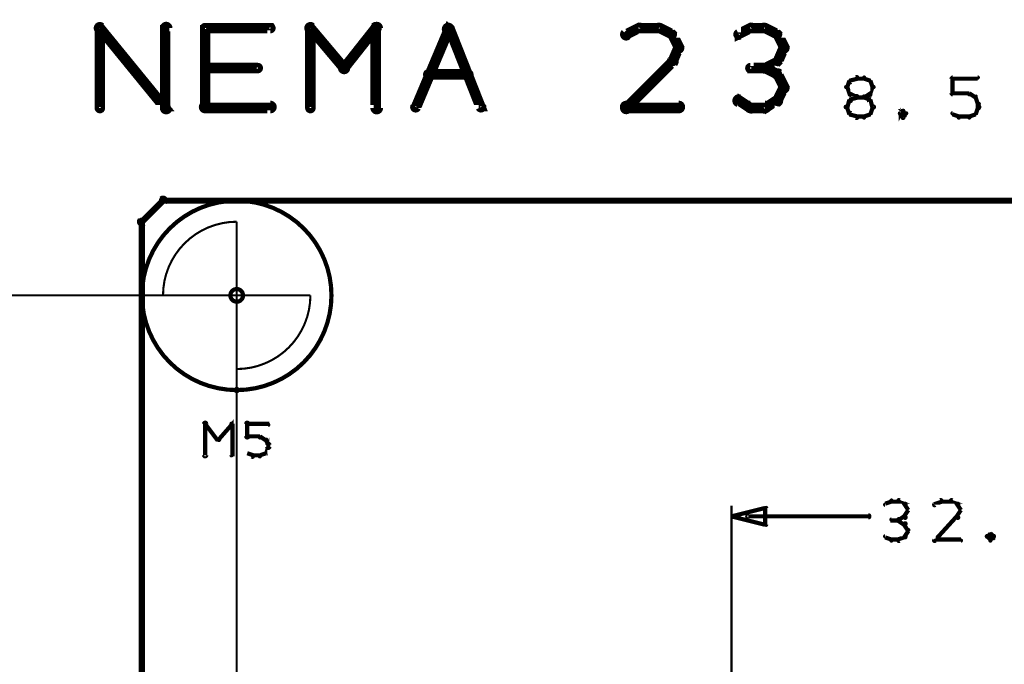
# Model space of a CAD drawing. Extents: x 98 to 599, y 121 to 517.
# Tile 30 of 77: x 183 to 229, y 443 to 474. Entities that reach past the tile are written whole.
import ezdxf

# ---------------------------------------------------------------- set-up
doc = ezdxf.new("R2010")
doc.units = 0
doc.layers.get('0').update_dxf_attribs({"linetype": 'CONTINUOUS'})
for name, color, linetype in [('COPPER', 3, 'CONTINUOUS'), ('DIMENSIONS', 2, 'CONTINUOUS'), ('DRAWING', 4, 'CONTINUOUS'), ('OUTLINES', 1, 'CONTINUOUS')]:
    doc.layers.add(name, color=color, linetype=linetype)

# ---------------------------------------------------------------- blocks, each defined once
blk = doc.blocks.new('VIA')
at = {"const_width": 0.2}
blk.add_lwpolyline([(-0.3, 0, 1), (0.3, 0, 1)], format="xyb", close=True, dxfattribs=at)

msp = doc.modelspace()

# ---------------------------------------------------------------- linework, layer by layer
at = {"layer": 'DIMENSIONS', "color": 94}
for points in [[(222.5, 470.8, 0.1, 0.1, 1), (222.4, 470.9, 0, 0, 0), (222.5, 470.8, 0, 0, 0), (222.5, 470.8, 0.2, 0.2, 0), (222.1, 470.7, 0.2, 0.2, 0), (222.1, 470.7, 0, 0, 0), (222.1, 470.7, 0.1, 0.1, 0), (222.1, 470.7, 0.1, 0.1, 1), (222.2, 470.6, 0, 0, 0)], [(222.8, 470.8, 0.1, 0.1, 1), (222.8, 470.9, 0, 0, 0), (222.8, 470.8, 0, 0, 0), (222.8, 470.8, 0.2, 0.2, 0), (222.5, 470.8, 0.2, 0.2, 0), (222.5, 470.8, 0, 0, 0), (222.5, 470.8, 0.1, 0.1, 0), (222.5, 470.9, 0.1, 0.1, 1), (222.5, 470.8, 0, 0, 0)], [(223.1, 470.6, 0.1, 0.1, 1), (223.1, 470.7, 0, 0, 0), (223.1, 470.7, 0, 0, 0), (223.1, 470.7, 0.2, 0.2, 0), (222.8, 470.8, 0.2, 0.2, 0), (222.8, 470.8, 0, 0, 0), (222.8, 470.8, 0.1, 0.1, 0), (222.8, 470.9, 0.1, 0.1, 1), (222.8, 470.8, 0, 0, 0)], [(227, 470.9, 0.1, 0.1, 1), (227, 470.8, 0, 0, 0), (227, 470.8, 0, 0, 0), (227, 470.8, 0.2, 0.2, 0), (228.2, 470.8, 0.2, 0.2, 0), (228.2, 470.8, 0, 0, 0), (228.2, 470.8, 0.1, 0.1, 0), (228.2, 470.8, 0.1, 0.1, 1), (228.2, 470.9, 0, 0, 0)], [(222.2, 470.7, 0.1, 0.1, 1), (222.1, 470.7, 0, 0, 0), (222.1, 470.7, 0, 0, 0), (222.1, 470.7, 0.2, 0.2, 0), (222, 470.4, 0.2, 0.2, 0), (222, 470.4, 0, 0, 0), (222, 470.4, 0.1, 0.1, 0), (221.9, 470.4, 0.1, 0.1, 1), (222, 470.4, 0, 0, 0)], [(222, 470.4, 0.1, 0.1, 1), (221.9, 470.4, 0, 0, 0), (222, 470.4, 0, 0, 0), (222, 470.4, 0.2, 0.2, 0), (222.1, 470.1, 0.2, 0.2, 0), (222.1, 470.1, 0, 0, 0), (222.1, 470.1, 0.1, 0.1, 0), (222.1, 470, 0.1, 0.1, 1), (222.2, 470.1, 0, 0, 0)], [(223, 470.1, 0.1, 0.1, 1), (223.1, 470, 0, 0, 0), (223.1, 470.1, 0, 0, 0), (223.1, 470.1, 0.2, 0.2, 0), (223.2, 470.4, 0.2, 0.2, 0), (223.2, 470.4, 0, 0, 0), (223.2, 470.4, 0.1, 0.1, 0), (223.3, 470.4, 0.1, 0.1, 1), (223.2, 470.4, 0, 0, 0)], [(223.2, 470.4, 0.1, 0.1, 1), (223.3, 470.4, 0, 0, 0), (223.2, 470.4, 0, 0, 0), (223.2, 470.4, 0.2, 0.2, 0), (223.1, 470.7, 0.2, 0.2, 0), (223.1, 470.7, 0, 0, 0), (223.1, 470.7, 0.1, 0.1, 0), (223.1, 470.7, 0.1, 0.1, 1), (223, 470.7, 0, 0, 0)], [(226.9, 470.1, 0.1, 0.1, 1), (227, 470.1, 0, 0, 0), (227, 470.1, 0, 0, 0), (227, 470.1, 0.2, 0.2, 0), (227, 470.8, 0.2, 0.2, 0), (227, 470.8, 0, 0, 0), (227, 470.8, 0.1, 0.1, 0), (227, 470.8, 0.1, 0.1, 1), (226.9, 470.8, 0, 0, 0)], [(222.2, 470.1, 0.1, 0.1, 1), (222.1, 470, 0, 0, 0), (222.1, 470.1, 0, 0, 0), (222.1, 470.1, 0.2, 0.2, 0), (222.5, 469.9, 0.2, 0.2, 0), (222.5, 469.9, 0, 0, 0), (222.5, 469.9, 0.1, 0.1, 0), (222.4, 469.9, 0.1, 0.1, 1), (222.5, 470, 0, 0, 0)], [(222.5, 469.9, 0.1, 0.1, 1), (222.4, 470, 0, 0, 0), (222.5, 469.9, 0, 0, 0), (222.5, 469.9, 0.2, 0.2, 0), (222.1, 469.8, 0.2, 0.2, 0), (222.1, 469.8, 0, 0, 0), (222.1, 469.8, 0.1, 0.1, 0), (222.1, 469.8, 0.1, 0.1, 1), (222.2, 469.7, 0, 0, 0)], [(222.5, 470, 0.1, 0.1, 1), (222.5, 469.9, 0, 0, 0), (222.5, 469.9, 0, 0, 0), (222.5, 469.9, 0.2, 0.2, 0), (222.8, 469.9, 0.2, 0.2, 0), (222.8, 469.9, 0, 0, 0), (222.8, 469.9, 0.1, 0.1, 0), (222.8, 469.9, 0.1, 0.1, 1), (222.8, 470, 0, 0, 0)], [(222.8, 470, 0.1, 0.1, 1), (222.8, 469.9, 0, 0, 0), (222.8, 469.9, 0, 0, 0), (222.8, 469.9, 0.2, 0.2, 0), (223.1, 470.1, 0.2, 0.2, 0), (223.1, 470.1, 0, 0, 0), (223.1, 470.1, 0.1, 0.1, 0), (223.1, 470, 0.1, 0.1, 1), (223.1, 470.1, 0, 0, 0)], [(223.1, 469.7, 0.1, 0.1, 1), (223.1, 469.8, 0, 0, 0), (223.1, 469.8, 0, 0, 0), (223.1, 469.8, 0.2, 0.2, 0), (222.8, 469.9, 0.2, 0.2, 0), (222.8, 469.9, 0, 0, 0), (222.8, 469.9, 0.1, 0.1, 0), (222.8, 470, 0.1, 0.1, 1), (222.8, 469.9, 0, 0, 0)], [(227.8, 470, 0.1, 0.1, 1), (227.8, 470.1, 0, 0, 0), (227.8, 470.1, 0, 0, 0), (227.8, 470.1, 0.2, 0.2, 0), (227, 470.1, 0.2, 0.2, 0), (227, 470.1, 0, 0, 0), (227, 470.1, 0.1, 0.1, 0), (227, 470.1, 0.1, 0.1, 1), (227, 470, 0, 0, 0)], [(228.1, 469.9, 0.1, 0.1, 1), (228.1, 470, 0, 0, 0), (228.1, 469.9, 0, 0, 0), (228.1, 469.9, 0.2, 0.2, 0), (227.8, 470.1, 0.2, 0.2, 0), (227.8, 470.1, 0, 0, 0), (227.8, 470.1, 0.1, 0.1, 0), (227.8, 470.1, 0.1, 0.1, 1), (227.8, 470, 0, 0, 0)], [(228.2, 469.6, 0.1, 0.1, 1), (228.3, 469.6, 0, 0, 0), (228.2, 469.6, 0, 0, 0), (228.2, 469.6, 0.2, 0.2, 0), (228.1, 469.9, 0.2, 0.2, 0), (228.1, 469.9, 0, 0, 0), (228.1, 469.9, 0.1, 0.1, 0), (228.1, 469.9, 0.1, 0.1, 1), (228, 469.9, 0, 0, 0)], [(222.2, 469.7, 0.1, 0.1, 1), (222.1, 469.8, 0, 0, 0), (222.1, 469.8, 0, 0, 0), (222.1, 469.8, 0.2, 0.2, 0), (222, 469.4, 0.2, 0.2, 0), (222, 469.4, 0, 0, 0), (222, 469.4, 0.1, 0.1, 0), (221.9, 469.5, 0.1, 0.1, 1), (222, 469.4, 0, 0, 0)], [(222, 469.5, 0.1, 0.1, 1), (221.9, 469.4, 0, 0, 0), (222, 469.4, 0, 0, 0), (222, 469.4, 0.2, 0.2, 0), (222.1, 469.1, 0.2, 0.2, 0), (222.1, 469.1, 0, 0, 0), (222.1, 469.1, 0.1, 0.1, 0), (222.1, 469.1, 0.1, 0.1, 1), (222.2, 469.1, 0, 0, 0)], [(223.2, 469.4, 0.1, 0.1, 1), (223.3, 469.5, 0, 0, 0), (223.2, 469.4, 0, 0, 0), (223.2, 469.4, 0.2, 0.2, 0), (223.1, 469.8, 0.2, 0.2, 0), (223.1, 469.8, 0, 0, 0), (223.1, 469.8, 0.1, 0.1, 0), (223.1, 469.8, 0.1, 0.1, 1), (223, 469.7, 0, 0, 0)], [(223, 469.1, 0.1, 0.1, 1), (223.1, 469.1, 0, 0, 0), (223.1, 469.1, 0, 0, 0), (223.1, 469.1, 0.2, 0.2, 0), (223.2, 469.4, 0.2, 0.2, 0), (223.2, 469.4, 0, 0, 0), (223.2, 469.4, 0.1, 0.1, 0), (223.3, 469.4, 0.1, 0.1, 1), (223.2, 469.5, 0, 0, 0)], [(228, 469.1, 0.1, 0.1, 1), (228.1, 469.1, 0, 0, 0), (228.1, 469.1, 0, 0, 0), (228.1, 469.1, 0.2, 0.2, 0), (228.2, 469.4, 0.2, 0.2, 0), (228.2, 469.4, 0, 0, 0), (228.2, 469.4, 0.1, 0.1, 0), (228.3, 469.4, 0.1, 0.1, 1), (228.2, 469.5, 0, 0, 0)], [(228.2, 469.4, 0.1, 0.1, 1), (228.3, 469.4, 0, 0, 0), (228.2, 469.4, 0, 0, 0), (228.2, 469.4, 0.2, 0.2, 0), (228.2, 469.6, 0.2, 0.2, 0), (228.2, 469.6, 0, 0, 0), (228.2, 469.6, 0.1, 0.1, 0), (228.3, 469.6, 0.1, 0.1, 1), (228.2, 469.6, 0, 0, 0)], [(222.2, 469.2, 0.1, 0.1, 1), (222.1, 469.1, 0, 0, 0), (222.1, 469.1, 0, 0, 0), (222.1, 469.1, 0.2, 0.2, 0), (222.5, 469, 0.2, 0.2, 0), (222.5, 469, 0, 0, 0), (222.5, 469, 0.1, 0.1, 0), (222.4, 468.9, 0.1, 0.1, 1), (222.5, 469, 0, 0, 0)], [(222.5, 469, 0.1, 0.1, 1), (222.5, 468.9, 0, 0, 0), (222.5, 469, 0, 0, 0), (222.5, 469, 0.2, 0.2, 0), (222.8, 469, 0.2, 0.2, 0), (222.8, 469, 0, 0, 0), (222.8, 469, 0.1, 0.1, 0), (222.8, 468.9, 0.1, 0.1, 1), (222.8, 469, 0, 0, 0)], [(222.8, 469, 0.1, 0.1, 1), (222.8, 468.9, 0, 0, 0), (222.8, 469, 0, 0, 0), (222.8, 469, 0.2, 0.2, 0), (223.1, 469.1, 0.2, 0.2, 0), (223.1, 469.1, 0, 0, 0), (223.1, 469.1, 0.1, 0.1, 0), (223.1, 469.1, 0.1, 0.1, 1), (223.1, 469.2, 0, 0, 0)], [(224.7, 469.2, 0.1, 0.1, 1), (224.6, 469.3, 0, 0, 0), (224.6, 469.3, 0, 0, 0), (224.6, 469.3, 0.2, 0.2, 0), (224.5, 469.1, 0.2, 0.2, 0), (224.5, 469.1, 0, 0, 0), (224.5, 469.1, 0.1, 0.1, 0), (224.5, 469.2, 0.1, 0.1, 1), (224.5, 469.1, 0, 0, 0)], [(224.5, 469.2, 0.1, 0.1, 1), (224.5, 469.1, 0, 0, 0), (224.5, 469.1, 0, 0, 0), (224.5, 469.1, 0.2, 0.2, 0), (224.6, 469, 0.2, 0.2, 0), (224.6, 469, 0, 0, 0), (224.6, 469, 0.1, 0.1, 0), (224.6, 468.9, 0.1, 0.1, 1), (224.7, 469, 0, 0, 0)], [(224.8, 469.1, 0.1, 0.1, 1), (224.8, 469.2, 0, 0, 0), (224.8, 469.1, 0, 0, 0), (224.8, 469.1, 0.2, 0.2, 0), (224.6, 469.3, 0.2, 0.2, 0), (224.6, 469.3, 0, 0, 0), (224.6, 469.3, 0.1, 0.1, 0), (224.7, 469.3, 0.1, 0.1, 1), (224.6, 469.2, 0, 0, 0)], [(224.6, 469, 0.1, 0.1, 1), (224.7, 468.9, 0, 0, 0), (224.6, 469, 0, 0, 0), (224.6, 469, 0.2, 0.2, 0), (224.8, 469.1, 0.2, 0.2, 0), (224.8, 469.1, 0, 0, 0), (224.8, 469.1, 0.1, 0.1, 0), (224.8, 469.1, 0.1, 0.1, 1), (224.8, 469.2, 0, 0, 0)], [(227, 469.2, 0.1, 0.1, 1), (227, 469.1, 0, 0, 0), (227, 469.1, 0, 0, 0), (227, 469.1, 0.2, 0.2, 0), (227.3, 469, 0.2, 0.2, 0), (227.3, 469, 0, 0, 0), (227.3, 469, 0.1, 0.1, 0), (227.3, 468.9, 0.1, 0.1, 1), (227.3, 469, 0, 0, 0)], [(227.3, 469, 0.1, 0.1, 1), (227.3, 468.9, 0, 0, 0), (227.3, 469, 0, 0, 0), (227.3, 469, 0.2, 0.2, 0), (227.8, 469, 0.2, 0.2, 0), (227.8, 469, 0, 0, 0), (227.8, 469, 0.1, 0.1, 0), (227.8, 468.9, 0.1, 0.1, 1), (227.8, 469, 0, 0, 0)], [(227.8, 469, 0.1, 0.1, 1), (227.8, 468.9, 0, 0, 0), (227.8, 469, 0, 0, 0), (227.8, 469, 0.2, 0.2, 0), (228.1, 469.1, 0.2, 0.2, 0), (228.1, 469.1, 0, 0, 0), (228.1, 469.1, 0.1, 0.1, 0), (228.1, 469.1, 0.1, 0.1, 1), (228.1, 469.2, 0, 0, 0)], [(193, 460.5, 0.1, 0.1, 1), (193, 460.5, 0, 0, 0), (193, 460.5, 0, 0, 0), (193, 460.5, 0.1, 0.1, 0), (173, 460.5, 0.1, 0.1, 0), (173, 460.5, 0, 0, 0), (173, 460.5, 0.1, 0.1, 0), (173, 460.5, 0.1, 0.1, 1), (173, 460.5, 0, 0, 0)], [(193, 459.6, 0.1, 0.1, 1), (193, 459.6, 0, 0, 0), (193, 459.6, 0, 0, 0), (193, 459.6, 0.1, 0.1, 0), (193, 402.5, 0.1, 0.1, 0), (193, 402.5, 0, 0, 0), (193, 402.5, 0.1, 0.1, 0), (193, 402.5, 0.1, 0.1, 1), (193, 402.5, 0, 0, 0)], [(224.1, 450.7, 0.1, 0.1, 1), (224.1, 450.8, 0, 0, 0), (224.1, 450.7, 0, 0, 0), (224.1, 450.7, 0.2, 0.2, 0), (223.8, 450.6, 0.2, 0.2, 0), (223.8, 450.6, 0, 0, 0), (223.8, 450.6, 0.1, 0.1, 0), (223.8, 450.6, 0.1, 0.1, 1), (223.8, 450.5, 0, 0, 0)], [(224.4, 450.7, 0.1, 0.1, 1), (224.4, 450.8, 0, 0, 0), (224.4, 450.7, 0, 0, 0), (224.4, 450.7, 0.2, 0.2, 0), (224.1, 450.7, 0.2, 0.2, 0), (224.1, 450.7, 0, 0, 0), (224.1, 450.7, 0.1, 0.1, 0), (224.1, 450.8, 0.1, 0.1, 1), (224.1, 450.7, 0, 0, 0)], [(224.7, 450.5, 0.1, 0.1, 1), (224.8, 450.6, 0, 0, 0), (224.7, 450.6, 0, 0, 0), (224.7, 450.6, 0.2, 0.2, 0), (224.4, 450.7, 0.2, 0.2, 0), (224.4, 450.7, 0, 0, 0), (224.4, 450.7, 0.1, 0.1, 0), (224.5, 450.8, 0.1, 0.1, 1), (224.4, 450.7, 0, 0, 0)], [(226.5, 450.7, 0.1, 0.1, 1), (226.4, 450.8, 0, 0, 0), (226.5, 450.7, 0, 0, 0), (226.5, 450.7, 0.2, 0.2, 0), (226.2, 450.6, 0.2, 0.2, 0), (226.2, 450.6, 0, 0, 0), (226.2, 450.6, 0.1, 0.1, 0), (226.1, 450.6, 0.1, 0.1, 1), (226.2, 450.5, 0, 0, 0)], [(226.9, 450.7, 0.1, 0.1, 1), (226.9, 450.8, 0, 0, 0), (226.9, 450.7, 0, 0, 0), (226.9, 450.7, 0.2, 0.2, 0), (226.5, 450.7, 0.2, 0.2, 0), (226.5, 450.7, 0, 0, 0), (226.5, 450.7, 0.1, 0.1, 0), (226.5, 450.8, 0.1, 0.1, 1), (226.5, 450.7, 0, 0, 0)], [(227.2, 450.5, 0.1, 0.1, 1), (227.3, 450.6, 0, 0, 0), (227.2, 450.6, 0, 0, 0), (227.2, 450.6, 0.2, 0.2, 0), (226.9, 450.7, 0.2, 0.2, 0), (226.9, 450.7, 0, 0, 0), (226.9, 450.7, 0.1, 0.1, 0), (227, 450.8, 0.1, 0.1, 1), (226.9, 450.7, 0, 0, 0)], [(216.5, 407.5, 0.1, 0.1, 1), (216.5, 407.5, 0, 0, 0), (216.5, 407.5, 0, 0, 0), (216.5, 407.5, 0.1, 0.1, 0), (216.5, 450.5, 0.1, 0.1, 0), (216.5, 450.5, 0, 0, 0), (216.5, 450.5, 0.1, 0.1, 0), (216.5, 450.5, 0.1, 0.1, 1), (216.5, 450.5, 0, 0, 0)], [(224.9, 450.3, 0.1, 0.1, 1), (224.9, 450.3, 0, 0, 0), (224.9, 450.3, 0, 0, 0), (224.9, 450.3, 0.2, 0.2, 0), (224.7, 450.6, 0.2, 0.2, 0), (224.7, 450.6, 0, 0, 0), (224.7, 450.6, 0.1, 0.1, 0), (224.8, 450.6, 0.1, 0.1, 1), (224.7, 450.6, 0, 0, 0)], [(224.7, 450, 0.1, 0.1, 1), (224.8, 449.9, 0, 0, 0), (224.7, 450, 0, 0, 0), (224.7, 450, 0.2, 0.2, 0), (224.9, 450.3, 0.2, 0.2, 0), (224.9, 450.3, 0, 0, 0), (224.9, 450.3, 0.1, 0.1, 0), (224.9, 450.3, 0.1, 0.1, 1), (224.9, 450.3, 0, 0, 0)], [(227.4, 450.3, 0.1, 0.1, 1), (227.4, 450.3, 0, 0, 0), (227.4, 450.3, 0, 0, 0), (227.4, 450.3, 0.2, 0.2, 0), (227.2, 450.6, 0.2, 0.2, 0), (227.2, 450.6, 0, 0, 0), (227.2, 450.6, 0.1, 0.1, 0), (227.3, 450.6, 0.1, 0.1, 1), (227.2, 450.6, 0, 0, 0)], [(227.2, 450, 0.1, 0.1, 1), (227.3, 449.9, 0, 0, 0), (227.2, 450, 0, 0, 0), (227.2, 450, 0.2, 0.2, 0), (227.4, 450.3, 0.2, 0.2, 0), (227.4, 450.3, 0, 0, 0), (227.4, 450.3, 0.1, 0.1, 0), (227.4, 450.3, 0.1, 0.1, 1), (227.4, 450.3, 0, 0, 0)], [(217.3, 450.1, 0.1, 0.1, 1), (217.3, 449.9, 0, 0, 0), (217.3, 450, 0, 0, 0), (217.3, 450, 0.2, 0.2, 0), (223, 450, 0.2, 0.2, 0), (223, 450, 0, 0, 0), (223, 450, 0.1, 0.1, 0), (223, 449.9, 0.1, 0.1, 1), (223, 450.1, 0, 0, 0)], [(224.4, 449.8, 0.1, 0.1, 1), (224.4, 449.9, 0, 0, 0), (224.4, 449.8, 0, 0, 0), (224.4, 449.8, 0.2, 0.2, 0), (224.1, 449.8, 0.2, 0.2, 0), (224.1, 449.8, 0, 0, 0), (224.1, 449.8, 0.1, 0.1, 0), (224.1, 449.9, 0.1, 0.1, 1), (224.1, 449.8, 0, 0, 0)], [(224.4, 449.9, 0.1, 0.1, 1), (224.5, 449.8, 0, 0, 0), (224.4, 449.8, 0, 0, 0), (224.4, 449.8, 0.2, 0.2, 0), (224.7, 450, 0.2, 0.2, 0), (224.7, 450, 0, 0, 0), (224.7, 450, 0.1, 0.1, 0), (224.8, 449.9, 0.1, 0.1, 1), (224.7, 450, 0, 0, 0)], [(224.7, 449.6, 0.1, 0.1, 1), (224.8, 449.7, 0, 0, 0), (224.7, 449.6, 0, 0, 0), (224.7, 449.6, 0.2, 0.2, 0), (224.4, 449.8, 0.2, 0.2, 0), (224.4, 449.8, 0, 0, 0), (224.4, 449.8, 0.1, 0.1, 0), (224.5, 449.9, 0.1, 0.1, 1), (224.4, 449.8, 0, 0, 0)], [(226.1, 448.9, 0.1, 0.1, 1), (226.2, 448.8, 0, 0, 0), (226.2, 448.9, 0, 0, 0), (226.2, 448.9, 0.2, 0.2, 0), (227.2, 450, 0.2, 0.2, 0), (227.2, 450, 0, 0, 0), (227.2, 450, 0.1, 0.1, 0), (227.3, 449.9, 0.1, 0.1, 1), (227.2, 450, 0, 0, 0)], [(224.9, 449.3, 0.1, 0.1, 1), (224.9, 449.4, 0, 0, 0), (224.9, 449.3, 0, 0, 0), (224.9, 449.3, 0.2, 0.2, 0), (224.7, 449.6, 0.2, 0.2, 0), (224.7, 449.6, 0, 0, 0), (224.7, 449.6, 0.1, 0.1, 0), (224.8, 449.7, 0.1, 0.1, 1), (224.7, 449.6, 0, 0, 0)], [(224.7, 449, 0.1, 0.1, 1), (224.8, 449, 0, 0, 0), (224.7, 449, 0, 0, 0), (224.7, 449, 0.2, 0.2, 0), (224.9, 449.3, 0.2, 0.2, 0), (224.9, 449.3, 0, 0, 0), (224.9, 449.3, 0.1, 0.1, 0), (224.9, 449.3, 0.1, 0.1, 1), (224.9, 449.4, 0, 0, 0)], [(223.8, 449.1, 0.1, 0.1, 1), (223.8, 449, 0, 0, 0), (223.8, 449, 0, 0, 0), (223.8, 449, 0.2, 0.2, 0), (224.1, 448.9, 0.2, 0.2, 0), (224.1, 448.9, 0, 0, 0), (224.1, 448.9, 0.1, 0.1, 0), (224.1, 448.8, 0.1, 0.1, 1), (224.1, 448.9, 0, 0, 0)], [(224.1, 448.9, 0.1, 0.1, 1), (224.1, 448.8, 0, 0, 0), (224.1, 448.9, 0, 0, 0), (224.1, 448.9, 0.2, 0.2, 0), (224.4, 448.9, 0.2, 0.2, 0), (224.4, 448.9, 0, 0, 0), (224.4, 448.9, 0.1, 0.1, 0), (224.4, 448.8, 0.1, 0.1, 1), (224.4, 448.9, 0, 0, 0)], [(224.4, 448.9, 0.1, 0.1, 1), (224.5, 448.8, 0, 0, 0), (224.4, 448.9, 0, 0, 0), (224.4, 448.9, 0.2, 0.2, 0), (224.7, 449, 0.2, 0.2, 0), (224.7, 449, 0, 0, 0), (224.7, 449, 0.1, 0.1, 0), (224.8, 449, 0.1, 0.1, 1), (224.7, 449.1, 0, 0, 0)], [(227.4, 448.8, 0.1, 0.1, 1), (227.4, 448.9, 0, 0, 0), (227.4, 448.9, 0, 0, 0), (227.4, 448.9, 0.2, 0.2, 0), (226.2, 448.9, 0.2, 0.2, 0), (226.2, 448.9, 0, 0, 0), (226.2, 448.9, 0.1, 0.1, 0), (226.2, 448.9, 0.1, 0.1, 1), (226.2, 448.8, 0, 0, 0)], [(228.8, 449.1, 0.1, 0.1, 1), (228.8, 449.2, 0, 0, 0), (228.8, 449.2, 0, 0, 0), (228.8, 449.2, 0.2, 0.2, 0), (228.7, 449, 0.2, 0.2, 0), (228.7, 449, 0, 0, 0), (228.7, 449, 0.1, 0.1, 0), (228.6, 449.1, 0.1, 0.1, 1), (228.7, 449, 0, 0, 0)], [(228.7, 449.1, 0.1, 0.1, 1), (228.6, 449, 0, 0, 0), (228.7, 449, 0, 0, 0), (228.7, 449, 0.2, 0.2, 0), (228.8, 448.9, 0.2, 0.2, 0), (228.8, 448.9, 0, 0, 0), (228.8, 448.9, 0.1, 0.1, 0), (228.8, 448.8, 0.1, 0.1, 1), (228.8, 448.9, 0, 0, 0)], [(228.9, 449, 0.1, 0.1, 1), (229, 449.1, 0, 0, 0), (229, 449, 0, 0, 0), (229, 449, 0.2, 0.2, 0), (228.8, 449.2, 0.2, 0.2, 0), (228.8, 449.2, 0, 0, 0), (228.8, 449.2, 0.1, 0.1, 0), (228.8, 449.2, 0.1, 0.1, 1), (228.8, 449.1, 0, 0, 0)], [(228.8, 448.9, 0.1, 0.1, 1), (228.8, 448.8, 0, 0, 0), (228.8, 448.9, 0, 0, 0), (228.8, 448.9, 0.2, 0.2, 0), (229, 449, 0.2, 0.2, 0), (229, 449, 0, 0, 0), (229, 449, 0.1, 0.1, 0), (229, 449, 0.1, 0.1, 1), (228.9, 449.1, 0, 0, 0)]]:
    msp.add_lwpolyline(points, format="xyseb", dxfattribs=at)
msp.add_lwpolyline([(216.5, 450, 0.1, 0.1, 1), (216.5, 450, 0, 0, 0), (216.5, 450, 0, 0, 0), (216.5, 450, 0.2, 0.2, 0), (218.1, 450.4, 0, 0, 0), (218.1, 450.4, 0.1, 0.1, 0), (218.1, 450.4, 0.1, 0.1, 1), (218.1, 450.4, 0, 0, 0), (218.2, 450.4, 0.1, 0.1, 1), (218.1, 450.4, 0, 0, 0), (218.1, 450.4, 0, 0, 0), (218.1, 450.4, 0.2, 0.2, 0), (218.1, 449.6, 0, 0, 0), (218.1, 449.6, 0.1, 0.1, 0), (218.1, 449.6, 0.1, 0.1, 1), (218.2, 449.6, 0, 0, 0), (218.1, 449.6, 0.1, 0.1, 1), (218.1, 449.6, 0, 0, 0), (218.1, 449.6, 0, 0, 0), (218.1, 449.6, 0.2, 0.2, 0), (216.5, 450, 0.2, 0.2, 0), (216.5, 450, 0, 0, 0), (216.5, 450, 0.1, 0.1, 0), (216.5, 450, 0.1, 0.1, 1), (216.5, 450, 0, 0, 0)], format="xyseb", close=True, dxfattribs=at)
at = {"layer": 'DRAWING', "color": 2}
for points in [[(193, 464.9, 0.1, 0.1, -1), (193, 465.1, 0, 0, 0), (193, 465, 0, 0, 0), (193, 465, 0.2, 0.2, -1), (193, 456, 0, 0, 0), (193, 456, 0.1, 0.1, 0), (193, 455.9, 0.1, 0.1, -1), (193, 456.1, 0, 0, 0), (193, 456.1, 0.1, 0.1, -1), (193, 455.9, 0, 0, 0), (193, 456, 0, 0, 0), (193, 456, 0.2, 0.2, -1), (193, 465, 0.2, 0.2, 0), (193, 465, 0, 0, 0), (193, 465, 0.1, 0.1, 0), (193, 465.1, 0.1, 0.1, -1), (193, 464.9, 0, 0, 0)], [(189.5, 460.5, 0.1, 0.1, -1), (189.5, 460.5, 0, 0, 0), (189.5, 460.5, 0, 0, 0), (189.5, 460.5, 0.1, 0.1, -0.414), (193, 464, 0, 0, 0), (193, 464, 0.1, 0.1, 0), (193, 464, 0.1, 0.1, -1), (193, 464, 0, 0, 0), (193, 464, 0.1, 0.1, -1), (193, 464, 0, 0, 0), (193, 464, 0, 0, 0), (193, 464, 0.1, 0.1, 0), (193, 460.5, 0, 0, 0), (193, 460.5, 0.1, 0.1, 0), (193, 460.5, 0.1, 0.1, -1), (193, 460.5, 0, 0, 0), (193, 460.5, 0.1, 0.1, -1), (193, 460.5, 0, 0, 0), (193, 460.5, 0, 0, 0), (193, 460.5, 0.1, 0.1, 0), (189.5, 460.5, 0.1, 0.1, 0), (189.5, 460.5, 0, 0, 0), (189.5, 460.5, 0.1, 0.1, 0), (189.5, 460.5, 0.1, 0.1, -1), (189.5, 460.5, 0, 0, 0)], [(196.5, 460.5, 0.1, 0.1, -1), (196.5, 460.5, 0, 0, 0), (196.5, 460.5, 0, 0, 0), (196.5, 460.5, 0.1, 0.1, -0.414), (193, 457, 0, 0, 0), (193, 457, 0.1, 0.1, 0), (193, 457, 0.1, 0.1, -1), (193, 457, 0, 0, 0), (193, 457, 0.1, 0.1, -1), (193, 457, 0, 0, 0), (193, 457, 0, 0, 0), (193, 457, 0.1, 0.1, 0), (193, 460.5, 0, 0, 0), (193, 460.5, 0.1, 0.1, 0), (193, 460.5, 0.1, 0.1, -1), (193, 460.5, 0, 0, 0), (193, 460.5, 0.1, 0.1, -1), (193, 460.5, 0, 0, 0), (193, 460.5, 0, 0, 0), (193, 460.5, 0.1, 0.1, 0), (196.5, 460.5, 0.1, 0.1, 0), (196.5, 460.5, 0, 0, 0), (196.5, 460.5, 0.1, 0.1, 0), (196.5, 460.5, 0.1, 0.1, -1), (196.5, 460.5, 0, 0, 0)]]:
    msp.add_lwpolyline(points, format="xyseb", close=True, dxfattribs=at)
for points in [[(191.4, 452.9, 0.1, 0.1, 1), (191.6, 452.9, 0, 0, 0), (191.5, 452.9, 0, 0, 0), (191.5, 452.9, 0.2, 0.2, 0), (191.5, 454.4, 0.2, 0.2, 0), (191.5, 454.4, 0, 0, 0), (191.5, 454.4, 0.1, 0.1, 0), (191.6, 454.4, 0.1, 0.1, 1), (191.4, 454.4, 0, 0, 0)], [(192.1, 453.7, 0.1, 0.1, 1), (192.2, 453.6, 0, 0, 0), (192.1, 453.6, 0, 0, 0), (192.1, 453.6, 0.2, 0.2, 0), (192.8, 454.4, 0.2, 0.2, 0), (192.8, 454.4, 0, 0, 0), (192.8, 454.4, 0.1, 0.1, 0), (192.8, 454.3, 0.1, 0.1, 1), (192.7, 454.4, 0, 0, 0)], [(193.4, 453.8, 0.1, 0.1, 1), (193.6, 453.8, 0, 0, 0), (193.5, 453.8, 0, 0, 0), (193.5, 453.8, 0.2, 0.2, 0), (193.5, 454.4, 0.2, 0.2, 0), (193.5, 454.4, 0, 0, 0), (193.5, 454.4, 0.1, 0.1, 0), (193.6, 454.4, 0.1, 0.1, 1), (193.4, 454.4, 0, 0, 0)], [(191.5, 454.4, 0.1, 0.1, 1), (191.5, 454.3, 0, 0, 0), (191.5, 454.4, 0, 0, 0), (191.5, 454.4, 0.2, 0.2, 0), (192.1, 453.6, 0.2, 0.2, 0), (192.1, 453.6, 0, 0, 0), (192.1, 453.6, 0.1, 0.1, 0), (192.1, 453.6, 0.1, 0.1, 1), (192.2, 453.7, 0, 0, 0)], [(192.8, 454.4, 0.1, 0.1, 1), (192.7, 454.4, 0, 0, 0), (192.8, 454.4, 0, 0, 0), (192.8, 454.4, 0.2, 0.2, 0), (192.8, 452.9, 0.2, 0.2, 0), (192.8, 452.9, 0, 0, 0), (192.8, 452.9, 0.1, 0.1, 0), (192.7, 452.9, 0.1, 0.1, 1), (192.8, 452.9, 0, 0, 0)], [(193.5, 454.4, 0.1, 0.1, 1), (193.5, 454.3, 0, 0, 0), (193.5, 454.4, 0, 0, 0), (193.5, 454.4, 0.2, 0.2, 0), (194.5, 454.4, 0.2, 0.2, 0), (194.5, 454.4, 0, 0, 0), (194.5, 454.4, 0.1, 0.1, 0), (194.5, 454.3, 0.1, 0.1, 1), (194.5, 454.4, 0, 0, 0)], [(194.1, 453.7, 0.1, 0.1, 1), (194.1, 453.8, 0, 0, 0), (194.1, 453.8, 0, 0, 0), (194.1, 453.8, 0.2, 0.2, 0), (193.5, 453.8, 0.2, 0.2, 0), (193.5, 453.8, 0, 0, 0), (193.5, 453.8, 0.1, 0.1, 0), (193.5, 453.8, 0.1, 0.1, 1), (193.5, 453.7, 0, 0, 0)], [(194.4, 453.6, 0.1, 0.1, 1), (194.4, 453.7, 0, 0, 0), (194.4, 453.6, 0, 0, 0), (194.4, 453.6, 0.2, 0.2, 0), (194.1, 453.8, 0.2, 0.2, 0), (194.1, 453.8, 0, 0, 0), (194.1, 453.8, 0.1, 0.1, 0), (194.1, 453.8, 0.1, 0.1, 1), (194.1, 453.7, 0, 0, 0)], [(194.3, 453, 0.1, 0.1, 1), (194.4, 453, 0, 0, 0), (194.4, 453, 0, 0, 0), (194.4, 453, 0.2, 0.2, 0), (194.5, 453.3, 0.2, 0.2, 0), (194.5, 453.3, 0, 0, 0), (194.5, 453.3, 0.1, 0.1, 0), (194.5, 453.2, 0.1, 0.1, 1), (194.5, 453.3, 0, 0, 0)], [(194.5, 453.4, 0.1, 0.1, 1), (194.5, 453.4, 0, 0, 0), (194.5, 453.4, 0, 0, 0), (194.5, 453.4, 0.2, 0.2, 0), (194.4, 453.6, 0.2, 0.2, 0), (194.4, 453.6, 0, 0, 0), (194.4, 453.6, 0.1, 0.1, 0), (194.4, 453.6, 0.1, 0.1, 1), (194.3, 453.6, 0, 0, 0)], [(194.4, 453.3, 0.1, 0.1, 1), (194.6, 453.3, 0, 0, 0), (194.5, 453.3, 0, 0, 0), (194.5, 453.3, 0.2, 0.2, 0), (194.5, 453.4, 0.2, 0.2, 0), (194.5, 453.4, 0, 0, 0), (194.5, 453.4, 0.1, 0.1, 0), (194.6, 453.4, 0.1, 0.1, 1), (194.4, 453.4, 0, 0, 0)], [(193.5, 453, 0.1, 0.1, 1), (193.5, 453, 0, 0, 0), (193.5, 453, 0, 0, 0), (193.5, 453, 0.2, 0.2, 0), (193.8, 452.9, 0.2, 0.2, 0), (193.8, 452.9, 0, 0, 0), (193.8, 452.9, 0.1, 0.1, 0), (193.7, 452.8, 0.1, 0.1, 1), (193.8, 452.9, 0, 0, 0)], [(193.8, 452.9, 0.1, 0.1, 1), (193.8, 452.8, 0, 0, 0), (193.8, 452.9, 0, 0, 0), (193.8, 452.9, 0.2, 0.2, 0), (194.1, 452.9, 0.2, 0.2, 0), (194.1, 452.9, 0, 0, 0), (194.1, 452.9, 0.1, 0.1, 0), (194.1, 452.8, 0.1, 0.1, 1), (194.1, 452.9, 0, 0, 0)], [(194.1, 452.9, 0.1, 0.1, 1), (194.1, 452.8, 0, 0, 0), (194.1, 452.9, 0, 0, 0), (194.1, 452.9, 0.2, 0.2, 0), (194.4, 453, 0.2, 0.2, 0), (194.4, 453, 0, 0, 0), (194.4, 453, 0.1, 0.1, 0), (194.4, 453, 0.1, 0.1, 1), (194.4, 453, 0, 0, 0)]]:
    msp.add_lwpolyline(points, format="xyseb", dxfattribs=at)
at = {"layer": 'OUTLINES', "color": 11}
for points in [[(186.6, 473.3, 0.3, 0.3, 1), (186.4, 473.1, 0, 0, 0), (186.5, 473.2, 0, 0, 0), (186.5, 473.2, 0.5, 0.5, 0), (189.6, 469.4, 0.5, 0.5, 0), (189.6, 469.4, 0, 0, 0), (189.6, 469.4, 0.3, 0.3, 0), (189.5, 469.4, 0.3, 0.3, 1), (189.7, 469.5, 0, 0, 0)], [(186.4, 469.4, 0.3, 0.3, 1), (186.6, 469.4, 0, 0, 0), (186.5, 469.4, 0, 0, 0), (186.5, 469.4, 0.5, 0.5, 0), (186.5, 473.2, 0.5, 0.5, 0), (186.5, 473.2, 0, 0, 0), (186.5, 473.2, 0.3, 0.3, 0), (186.6, 473.2, 0.3, 0.3, 1), (186.4, 473.2, 0, 0, 0)], [(189.5, 469.4, 0.3, 0.3, 1), (189.8, 469.4, 0, 0, 0), (189.6, 469.4, 0, 0, 0), (189.6, 469.4, 0.5, 0.5, 0), (189.6, 473.2, 0.5, 0.5, 0), (189.6, 473.2, 0, 0, 0), (189.6, 473.2, 0.3, 0.3, 0), (189.8, 473.2, 0.3, 0.3, 1), (189.5, 473.2, 0, 0, 0)], [(191.4, 469.4, 0.3, 0.3, 1), (191.6, 469.4, 0, 0, 0), (191.5, 469.4, 0, 0, 0), (191.5, 469.4, 0.5, 0.5, 0), (191.5, 473.2, 0.5, 0.5, 0), (191.5, 473.2, 0, 0, 0), (191.5, 473.2, 0.3, 0.3, 0), (191.6, 473.2, 0.3, 0.3, 1), (191.4, 473.2, 0, 0, 0)], [(191.5, 473.3, 0.3, 0.3, 1), (191.5, 473.1, 0, 0, 0), (191.5, 473.2, 0, 0, 0), (191.5, 473.2, 0.5, 0.5, 0), (194.6, 473.2, 0.5, 0.5, 0), (194.6, 473.2, 0, 0, 0), (194.6, 473.2, 0.3, 0.3, 0), (194.6, 473.1, 0.3, 0.3, 1), (194.6, 473.3, 0, 0, 0)], [(196.6, 473.3, 0.3, 0.3, 1), (196.4, 473.1, 0, 0, 0), (196.5, 473.2, 0, 0, 0), (196.5, 473.2, 0.5, 0.5, 0), (198.1, 471.3, 0.5, 0.5, 0), (198.1, 471.3, 0, 0, 0), (198.1, 471.3, 0.3, 0.3, 0), (198, 471.2, 0.3, 0.3, 1), (198.2, 471.4, 0, 0, 0)], [(196.4, 469.4, 0.3, 0.3, 1), (196.6, 469.4, 0, 0, 0), (196.5, 469.4, 0, 0, 0), (196.5, 469.4, 0.5, 0.5, 0), (196.5, 473.2, 0.5, 0.5, 0), (196.5, 473.2, 0, 0, 0), (196.5, 473.2, 0.3, 0.3, 0), (196.6, 473.2, 0.3, 0.3, 1), (196.4, 473.2, 0, 0, 0)], [(198, 471.4, 0.3, 0.3, 1), (198.2, 471.2, 0, 0, 0), (198.1, 471.3, 0, 0, 0), (198.1, 471.3, 0.5, 0.5, 0), (199.6, 473.2, 0.5, 0.5, 0), (199.6, 473.2, 0, 0, 0), (199.6, 473.2, 0.3, 0.3, 0), (199.7, 473.1, 0.3, 0.3, 1), (199.5, 473.3, 0, 0, 0)], [(199.8, 473.2, 0.3, 0.3, 1), (199.5, 473.2, 0, 0, 0), (199.6, 473.2, 0, 0, 0), (199.6, 473.2, 0.5, 0.5, 0), (199.6, 469.4, 0.5, 0.5, 0), (199.6, 469.4, 0, 0, 0), (199.6, 469.4, 0.3, 0.3, 0), (199.5, 469.4, 0.3, 0.3, 1), (199.8, 469.4, 0, 0, 0)], [(201.4, 469.5, 0.3, 0.3, 1), (201.6, 469.4, 0, 0, 0), (201.5, 469.4, 0, 0, 0), (201.5, 469.4, 0.5, 0.5, 0), (203.1, 473.2, 0.5, 0.5, 0), (203.1, 473.2, 0, 0, 0), (203.1, 473.2, 0.3, 0.3, 0), (203.2, 473.1, 0.3, 0.3, 1), (202.9, 473.2, 0, 0, 0)], [(203.2, 473.2, 0.3, 0.3, 1), (202.9, 473.1, 0, 0, 0), (203.1, 473.2, 0, 0, 0), (203.1, 473.2, 0.5, 0.5, 0), (204.6, 469.4, 0.5, 0.5, 0), (204.6, 469.4, 0, 0, 0), (204.6, 469.4, 0.3, 0.3, 0), (204.5, 469.4, 0.3, 0.3, 1), (204.7, 469.5, 0, 0, 0)], [(212.2, 473.1, 0.3, 0.3, 1), (212.1, 473.3, 0, 0, 0), (212.1, 473.2, 0, 0, 0), (212.1, 473.2, 0.5, 0.5, 0), (211.5, 472.9, 0.5, 0.5, 0), (211.5, 472.9, 0, 0, 0), (211.5, 472.9, 0.3, 0.3, 0), (211.4, 473, 0.3, 0.3, 1), (211.6, 472.8, 0, 0, 0)], [(213.1, 473.1, 0.3, 0.3, 1), (213.1, 473.3, 0, 0, 0), (213.1, 473.2, 0, 0, 0), (213.1, 473.2, 0.5, 0.5, 0), (212.1, 473.2, 0.5, 0.5, 0), (212.1, 473.2, 0, 0, 0), (212.1, 473.2, 0.3, 0.3, 0), (212.1, 473.3, 0.3, 0.3, 1), (212.1, 473.1, 0, 0, 0)], [(213.6, 472.8, 0.3, 0.3, 1), (213.7, 473, 0, 0, 0), (213.7, 472.9, 0, 0, 0), (213.7, 472.9, 0.5, 0.5, 0), (213.1, 473.2, 0.5, 0.5, 0), (213.1, 473.2, 0, 0, 0), (213.1, 473.2, 0.3, 0.3, 0), (213.1, 473.3, 0.3, 0.3, 1), (213, 473.1, 0, 0, 0)], [(217.5, 473.1, 0.3, 0.3, 1), (217.4, 473.3, 0, 0, 0), (217.4, 473.2, 0, 0, 0), (217.4, 473.2, 0.5, 0.5, 0), (216.8, 472.9, 0.5, 0.5, 0), (216.8, 472.9, 0, 0, 0), (216.8, 472.9, 0.3, 0.3, 0), (216.8, 473, 0.3, 0.3, 1), (216.9, 472.8, 0, 0, 0)], [(218.1, 473.1, 0.3, 0.3, 1), (218.1, 473.3, 0, 0, 0), (218.1, 473.2, 0, 0, 0), (218.1, 473.2, 0.5, 0.5, 0), (217.4, 473.2, 0.5, 0.5, 0), (217.4, 473.2, 0, 0, 0), (217.4, 473.2, 0.3, 0.3, 0), (217.4, 473.3, 0.3, 0.3, 1), (217.4, 473.1, 0, 0, 0)], [(218.6, 472.8, 0.3, 0.3, 1), (218.7, 473, 0, 0, 0), (218.7, 472.9, 0, 0, 0), (218.7, 472.9, 0.5, 0.5, 0), (218.1, 473.2, 0.5, 0.5, 0), (218.1, 473.2, 0, 0, 0), (218.1, 473.2, 0.3, 0.3, 0), (218.1, 473.3, 0.3, 0.3, 1), (218, 473.1, 0, 0, 0)], [(213.9, 472.2, 0.3, 0.3, 1), (214.1, 472.3, 0, 0, 0), (214, 472.3, 0, 0, 0), (214, 472.3, 0.5, 0.5, 0), (213.7, 472.9, 0.5, 0.5, 0), (213.7, 472.9, 0, 0, 0), (213.7, 472.9, 0.3, 0.3, 0), (213.8, 472.9, 0.3, 0.3, 1), (213.6, 472.8, 0, 0, 0)], [(218.9, 472.2, 0.3, 0.3, 1), (219.1, 472.3, 0, 0, 0), (219, 472.3, 0, 0, 0), (219, 472.3, 0.5, 0.5, 0), (218.7, 472.9, 0.5, 0.5, 0), (218.7, 472.9, 0, 0, 0), (218.7, 472.9, 0.3, 0.3, 0), (218.8, 472.9, 0.3, 0.3, 1), (218.6, 472.8, 0, 0, 0)], [(213.6, 471.7, 0.3, 0.3, 1), (213.8, 471.6, 0, 0, 0), (213.7, 471.6, 0, 0, 0), (213.7, 471.6, 0.5, 0.5, 0), (214, 472.3, 0.5, 0.5, 0), (214, 472.3, 0, 0, 0), (214, 472.3, 0.3, 0.3, 0), (214.1, 472.2, 0.3, 0.3, 1), (213.9, 472.3, 0, 0, 0)], [(218.6, 471.7, 0.3, 0.3, 1), (218.8, 471.6, 0, 0, 0), (218.7, 471.6, 0, 0, 0), (218.7, 471.6, 0.5, 0.5, 0), (219, 472.3, 0.5, 0.5, 0), (219, 472.3, 0, 0, 0), (219, 472.3, 0.3, 0.3, 0), (219.1, 472.2, 0.3, 0.3, 1), (218.9, 472.3, 0, 0, 0)], [(211.4, 469.5, 0.3, 0.3, 1), (211.6, 469.3, 0, 0, 0), (211.5, 469.4, 0, 0, 0), (211.5, 469.4, 0.5, 0.5, 0), (213.7, 471.6, 0.5, 0.5, 0), (213.7, 471.6, 0, 0, 0), (213.7, 471.6, 0.3, 0.3, 0), (213.8, 471.5, 0.3, 0.3, 1), (213.6, 471.7, 0, 0, 0)], [(218, 471.4, 0.3, 0.3, 1), (218.1, 471.2, 0, 0, 0), (218.1, 471.3, 0, 0, 0), (218.1, 471.3, 0.5, 0.5, 0), (218.7, 471.6, 0.5, 0.5, 0), (218.7, 471.6, 0, 0, 0), (218.7, 471.6, 0.3, 0.3, 0), (218.7, 471.5, 0.3, 0.3, 1), (218.6, 471.7, 0, 0, 0)], [(194, 471.2, 0.3, 0.3, 1), (194, 471.4, 0, 0, 0), (194, 471.3, 0, 0, 0), (194, 471.3, 0.5, 0.5, 0), (191.5, 471.3, 0.5, 0.5, 0), (191.5, 471.3, 0, 0, 0), (191.5, 471.3, 0.3, 0.3, 0), (191.5, 471.4, 0.3, 0.3, 1), (191.5, 471.2, 0, 0, 0)], [(218.1, 471.2, 0.3, 0.3, 1), (218.1, 471.4, 0, 0, 0), (218.1, 471.3, 0, 0, 0), (218.1, 471.3, 0.5, 0.5, 0), (217.4, 471.3, 0.5, 0.5, 0), (217.4, 471.3, 0, 0, 0), (217.4, 471.3, 0.3, 0.3, 0), (217.4, 471.4, 0.3, 0.3, 1), (217.4, 471.2, 0, 0, 0)], [(218.6, 470.9, 0.3, 0.3, 1), (218.7, 471.1, 0, 0, 0), (218.7, 471, 0, 0, 0), (218.7, 471, 0.5, 0.5, 0), (218.1, 471.3, 0.5, 0.5, 0), (218.1, 471.3, 0, 0, 0), (218.1, 471.3, 0.3, 0.3, 0), (218.1, 471.4, 0.3, 0.3, 1), (218, 471.2, 0, 0, 0)], [(202.1, 471.1, 0.3, 0.3, 1), (202.1, 470.9, 0, 0, 0), (202.1, 471, 0, 0, 0), (202.1, 471, 0.5, 0.5, 0), (204, 471, 0.5, 0.5, 0), (204, 471, 0, 0, 0), (204, 471, 0.3, 0.3, 0), (204, 470.9, 0.3, 0.3, 1), (204, 471.1, 0, 0, 0)], [(218.9, 470.3, 0.3, 0.3, 1), (219.1, 470.4, 0, 0, 0), (219, 470.4, 0, 0, 0), (219, 470.4, 0.5, 0.5, 0), (218.7, 471, 0.5, 0.5, 0), (218.7, 471, 0, 0, 0), (218.7, 471, 0.3, 0.3, 0), (218.8, 471.1, 0.3, 0.3, 1), (218.6, 470.9, 0, 0, 0)], [(218.6, 469.8, 0.3, 0.3, 1), (218.8, 469.7, 0, 0, 0), (218.7, 469.8, 0, 0, 0), (218.7, 469.8, 0.5, 0.5, 0), (219, 470.4, 0.5, 0.5, 0), (219, 470.4, 0, 0, 0), (219, 470.4, 0.3, 0.3, 0), (219.1, 470.3, 0.3, 0.3, 1), (218.9, 470.4, 0, 0, 0)], [(216.9, 469.9, 0.3, 0.3, 1), (216.8, 469.6, 0, 0, 0), (216.8, 469.8, 0, 0, 0), (216.8, 469.8, 0.5, 0.5, 0), (217.4, 469.4, 0.5, 0.5, 0), (217.4, 469.4, 0, 0, 0), (217.4, 469.4, 0.3, 0.3, 0), (217.4, 469.3, 0.3, 0.3, 1), (217.5, 469.5, 0, 0, 0)], [(218, 469.5, 0.3, 0.3, 1), (218.1, 469.3, 0, 0, 0), (218.1, 469.4, 0, 0, 0), (218.1, 469.4, 0.5, 0.5, 0), (218.7, 469.8, 0.5, 0.5, 0), (218.7, 469.8, 0, 0, 0), (218.7, 469.8, 0.3, 0.3, 0), (218.7, 469.6, 0.3, 0.3, 1), (218.6, 469.9, 0, 0, 0)], [(191.5, 469.6, 0.3, 0.3, 1), (191.5, 469.3, 0, 0, 0), (191.5, 469.4, 0, 0, 0), (191.5, 469.4, 0.5, 0.5, 0), (194.6, 469.4, 0.5, 0.5, 0), (194.6, 469.4, 0, 0, 0), (194.6, 469.4, 0.3, 0.3, 0), (194.6, 469.3, 0.3, 0.3, 1), (194.6, 469.6, 0, 0, 0)], [(214, 469.3, 0.3, 0.3, 1), (214, 469.6, 0, 0, 0), (214, 469.4, 0, 0, 0), (214, 469.4, 0.5, 0.5, 0), (211.5, 469.4, 0.5, 0.5, 0), (211.5, 469.4, 0, 0, 0), (211.5, 469.4, 0.3, 0.3, 0), (211.5, 469.6, 0.3, 0.3, 1), (211.5, 469.3, 0, 0, 0)], [(217.4, 469.6, 0.3, 0.3, 1), (217.4, 469.3, 0, 0, 0), (217.4, 469.4, 0, 0, 0), (217.4, 469.4, 0.5, 0.5, 0), (218.1, 469.4, 0.5, 0.5, 0), (218.1, 469.4, 0, 0, 0), (218.1, 469.4, 0.3, 0.3, 0), (218.1, 469.3, 0.3, 0.3, 1), (218.1, 469.6, 0, 0, 0)], [(243.5, 465, 0.3, 0.3, 0), (189.5, 465, 0, 0, 0), (189.5, 465, 0.2, 0.2, 0), (189.5, 465.1, 0.2, 0.2, 1), (189.5, 464.9, 0, 0, 0), (189.6, 464.9, 0.2, 0.2, 1), (189.4, 465.1, 0, 0, 0), (189.5, 465, 0, 0, 0), (189.5, 465, 0.3, 0.3, 0), (188.5, 464, 0, 0, 0), (188.5, 464, 0.2, 0.2, 0), (188.4, 464.1, 0.2, 0.2, 1), (188.6, 463.9, 0, 0, 0), (188.6, 464, 0.2, 0.2, 1), (188.4, 464, 0, 0, 0), (188.5, 464, 0, 0, 0), (188.5, 464, 0.3, 0.3, 0), (188.5, 410, 0, 0, 0)]]:
    msp.add_lwpolyline(points, format="xyseb", dxfattribs=at)

# ---------------------------------------------------------------- block references
at = {"layer": 'COPPER', "color": 2}
msp.add_blockref('VIA', (193, 460.5), dxfattribs=at)
at = {"layer": 'DIMENSIONS', "color": 2}
msp.add_blockref('VIA', (193, 460.5), dxfattribs=at)
at = {"layer": 'DRAWING', "color": 2}
msp.add_blockref('VIA', (193, 460.5), dxfattribs=at)
at = {"layer": 'OUTLINES', "color": 2}
msp.add_blockref('VIA', (193, 460.5), dxfattribs=at)

doc.saveas('drawing.dxf')
